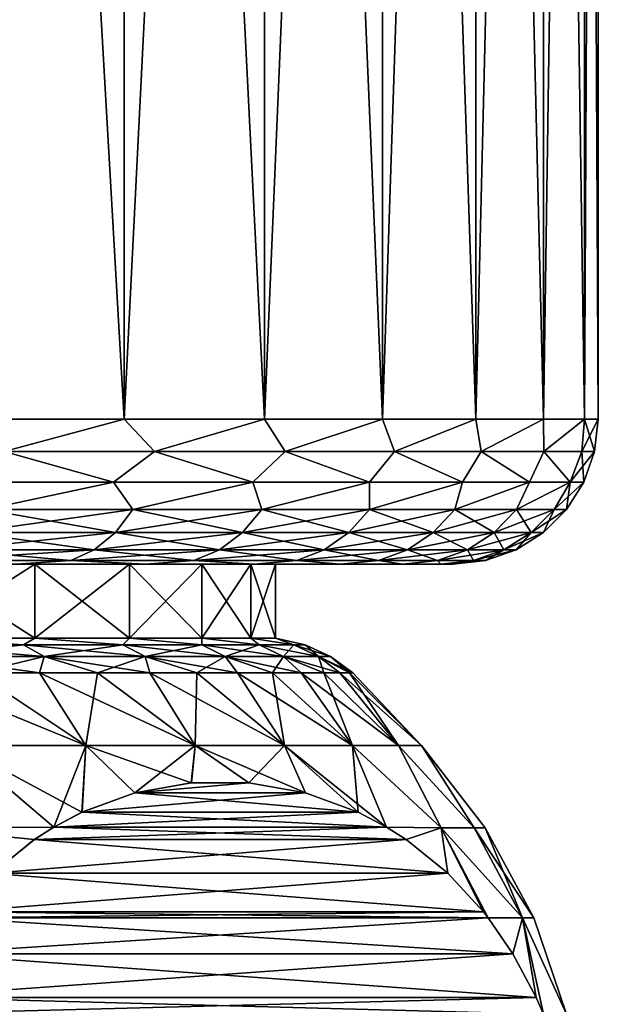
# Model space of a CAD drawing. Header units: metres. Extents: x -92 to 264, y -100 to 50.
# Tile 36 of 256: x -50.99 to -47, y 15.46 to 22.26. Entities that reach past the tile are written whole.
import ezdxf

# ---------------------------------------------------------------- set-up
doc = ezdxf.new("R2010")
doc.units = ezdxf.units.M
doc.layers.add('solid_21062050_01', color=7, linetype='CONTINUOUS')

msp = doc.modelspace()

# ---------------------------------------------------------------- linework, layer by layer
at = {"layer": 'solid_21062050_01'}
for points in [[(-50.269444, 38.799999, -8.620677), (-50.269371, 19.5, -8.620608), (-51.379414, 19.5, -9.730649)], [(-51.379322, 38.799999, -9.730556), (-50.269444, 38.799999, -8.620677), (-51.379414, 19.5, -9.730649)], [(-51.379322, 38.799999, 9.730556), (-51.379414, 19.5, 9.730649), (-50.269371, 19.5, 8.620608)], [(-50.269444, 38.799999, 8.620677), (-51.379322, 38.799999, 9.730556), (-50.269371, 19.5, 8.620608)], [(-50.269444, 38.799999, -8.620677), (-49.301163, 38.799999, -7.384753), (-50.269371, 19.5, -8.620608)], [(-50.269444, 38.799999, 8.620677), (-50.269371, 19.5, 8.620608), (-49.30122, 19.5, 7.384859)], [(-49.301163, 38.799999, 7.384753), (-50.269444, 38.799999, 8.620677), (-49.30122, 19.5, 7.384859)], [(-49.301163, 38.799999, -7.384753), (-49.30122, 19.5, -7.384859), (-50.269371, 19.5, -8.620608)], [(-48.489128, 38.799999, -6.041497), (-48.489079, 19.5, -6.041416), (-49.30122, 19.5, -7.384859)], [(-49.301163, 38.799999, -7.384753), (-48.489128, 38.799999, -6.041497), (-49.30122, 19.5, -7.384859)], [(-49.301163, 38.799999, 7.384753), (-49.30122, 19.5, 7.384859), (-48.489079, 19.5, 6.041416)], [(-48.489128, 38.799999, 6.041497), (-49.301163, 38.799999, 7.384753), (-48.489079, 19.5, 6.041416)], [(-48.489128, 38.799999, -6.041497), (-47.844776, 38.799999, -4.609797), (-48.489079, 19.5, -6.041416)], [(-48.489128, 38.799999, 6.041497), (-48.489079, 19.5, 6.041416), (-47.844791, 19.5, 4.609874)], [(-47.844776, 38.799999, 4.609797), (-48.489128, 38.799999, 6.041497), (-47.844791, 19.5, 4.609874)], [(-47.844776, 38.799999, -4.609797), (-47.844791, 19.5, -4.609874), (-48.489079, 19.5, -6.041416)], [(-47.377773, 38.799999, -3.111175), (-47.377758, 19.5, -3.111111), (-47.844791, 19.5, -4.609874)], [(-47.844776, 38.799999, -4.609797), (-47.377773, 38.799999, -3.111175), (-47.844791, 19.5, -4.609874)], [(-47.844776, 38.799999, 4.609797), (-47.844791, 19.5, 4.609874), (-47.377758, 19.5, 3.111111)], [(-47.377773, 38.799999, 3.111175), (-47.844776, 38.799999, 4.609797), (-47.377758, 19.5, 3.111111)], [(-47.377773, 38.799999, -3.111175), (-47.094795, 38.799999, -1.566952), (-47.377758, 19.5, -3.111111)], [(-47.377773, 38.799999, 3.111175), (-47.377758, 19.5, 3.111111), (-47.094784, 19.5, 1.56698)], [(-47.094795, 38.799999, 1.566952), (-47.377773, 38.799999, 3.111175), (-47.094784, 19.5, 1.56698)], [(-47.094795, 38.799999, -1.566952), (-47.094784, 19.5, -1.56698), (-47.377758, 19.5, -3.111111)], [(-47.094795, 38.799999, -1.566952), (-47, 38.799999), (-47.094784, 19.5, -1.56698)], [(-47.094795, 38.799999, 1.566952), (-47, 19.5), (-47, 38.799999)], [(-47.094795, 38.799999, 1.566952), (-47.094784, 19.5, 1.56698), (-47, 19.5)], [(-47, 38.799999), (-47, 19.5), (-47.094784, 19.5, -1.56698)], [(-51.096066, 19.277479, -9.43762), (-51.379414, 19.5, -9.730649), (-50.269371, 19.5, -8.620608)], [(-51.096066, 19.277479, 9.43762), (-50.269371, 19.5, 8.620608), (-51.379414, 19.5, 9.730649)], [(-50.060627, 19.277479, -8.340123), (-51.096066, 19.277479, -9.43762), (-50.269371, 19.5, -8.620608)], [(-51.096066, 19.277479, 9.43762), (-50.060627, 19.277479, 8.340123), (-50.269371, 19.5, 8.620608)], [(-50.060627, 19.277479, -8.340123), (-50.269371, 19.5, -8.620608), (-49.30122, 19.5, -7.384859)], [(-50.060627, 19.277479, 8.340123), (-49.30122, 19.5, 7.384859), (-50.269371, 19.5, 8.620608)], [(-49.159607, 19.277479, -7.129839), (-50.060627, 19.277479, -8.340123), (-49.30122, 19.5, -7.384859)], [(-50.060627, 19.277479, 8.340123), (-49.159607, 19.277479, 7.129839), (-49.30122, 19.5, 7.384859)], [(-49.159607, 19.277479, -7.129839), (-49.30122, 19.5, -7.384859), (-48.489079, 19.5, -6.041416)], [(-49.159607, 19.277479, 7.129839), (-48.489079, 19.5, 6.041416), (-49.30122, 19.5, 7.384859)], [(-48.405182, 19.277479, -5.823137), (-49.159607, 19.277479, -7.129839), (-48.489079, 19.5, -6.041416)], [(-49.159607, 19.277479, 7.129839), (-48.405182, 19.277479, 5.823137), (-48.489079, 19.5, 6.041416)], [(-48.405182, 19.277479, -5.823137), (-48.489079, 19.5, -6.041416), (-47.844791, 19.5, -4.609874)], [(-48.405182, 19.277479, 5.823137), (-47.844791, 19.5, 4.609874), (-48.489079, 19.5, 6.041416)], [(-47.807556, 19.277479, -4.437687), (-48.405182, 19.277479, -5.823137), (-47.844791, 19.5, -4.609874)], [(-48.405182, 19.277479, 5.823137), (-47.807556, 19.277479, 4.437687), (-47.844791, 19.5, 4.609874)], [(-47.807556, 19.277479, -4.437687), (-47.844791, 19.5, -4.609874), (-47.377758, 19.5, -3.111111)], [(-47.807556, 19.277479, 4.437687), (-47.377758, 19.5, 3.111111), (-47.844791, 19.5, 4.609874)], [(-47.374813, 19.277479, -2.992224), (-47.807556, 19.277479, -4.437687), (-47.377758, 19.5, -3.111111)], [(-47.807556, 19.277479, 4.437687), (-47.374813, 19.277479, 2.992224), (-47.377758, 19.5, 3.111111)], [(-47.374813, 19.277479, -2.992224), (-47.377758, 19.5, -3.111111), (-47.094784, 19.5, -1.56698)], [(-47.374813, 19.277479, 2.992224), (-47.094784, 19.5, 1.56698), (-47.377758, 19.5, 3.111111)], [(-47.112804, 19.277479, -1.506297), (-47.374813, 19.277479, -2.992224), (-47.094784, 19.5, -1.56698)], [(-47.374813, 19.277479, 2.992224), (-47.112804, 19.277479, 1.506297), (-47.094784, 19.5, 1.56698)], [(-47.112804, 19.277479, -1.506297), (-47.094784, 19.5, -1.56698), (-47, 19.5)], [(-47.112804, 19.277479, -1.506297), (-47, 19.5), (-47.02507, 19.277479)], [(-47.112804, 19.277479, 1.506297), (-47.02507, 19.277479), (-47.094784, 19.5, 1.56698)], [(-47.02507, 19.277479), (-47, 19.5), (-47.094784, 19.5, 1.56698)], [(-51.445141, 19.065914, 9.656441), (-50.343559, 19.065914, 8.55486), (-51.096066, 19.277479, 9.43762)], [(-50.343559, 19.065914, -8.55486), (-51.445141, 19.065914, -9.656441), (-51.096066, 19.277479, -9.43762)], [(-50.343559, 19.065914, 8.55486), (-50.060627, 19.277479, 8.340123), (-51.096066, 19.277479, 9.43762)], [(-50.343559, 19.065914, -8.55486), (-51.096066, 19.277479, -9.43762), (-50.060627, 19.277479, -8.340123)], [(-50.343559, 19.065914, 8.55486), (-49.38279, 19.065914, 7.32853), (-50.060627, 19.277479, 8.340123)], [(-49.38279, 19.065914, -7.32853), (-50.343559, 19.065914, -8.55486), (-50.060627, 19.277479, -8.340123)], [(-49.38279, 19.065914, 7.32853), (-49.159607, 19.277479, 7.129839), (-50.060627, 19.277479, 8.340123)], [(-49.38279, 19.065914, -7.32853), (-50.060627, 19.277479, -8.340123), (-49.159607, 19.277479, -7.129839)], [(-49.38279, 19.065914, 7.32853), (-48.576847, 19.065914, 5.995334), (-49.159607, 19.277479, 7.129839)], [(-48.576847, 19.065914, -5.995334), (-49.38279, 19.065914, -7.32853), (-49.159607, 19.277479, -7.129839)], [(-48.576847, 19.065914, 5.995334), (-48.405182, 19.277479, 5.823137), (-49.159607, 19.277479, 7.129839)], [(-48.576847, 19.065914, -5.995334), (-49.159607, 19.277479, -7.129839), (-48.405182, 19.277479, -5.823137)], [(-48.576847, 19.065914, 5.995334), (-47.937477, 19.065914, 4.574712), (-48.405182, 19.277479, 5.823137)], [(-47.937477, 19.065914, -4.574712), (-48.576847, 19.065914, -5.995334), (-48.405182, 19.277479, -5.823137)], [(-47.937477, 19.065914, 4.574712), (-47.807556, 19.277479, 4.437687), (-48.405182, 19.277479, 5.823137)], [(-47.937477, 19.065914, -4.574712), (-48.405182, 19.277479, -5.823137), (-47.807556, 19.277479, -4.437687)], [(-47.937477, 19.065914, 4.574712), (-47.474003, 19.065914, 3.087381), (-47.807556, 19.277479, 4.437687)], [(-47.474003, 19.065914, -3.087381), (-47.937477, 19.065914, -4.574712), (-47.807556, 19.277479, -4.437687)], [(-47.474003, 19.065914, 3.087381), (-47.374813, 19.277479, 2.992224), (-47.807556, 19.277479, 4.437687)], [(-47.474003, 19.065914, -3.087381), (-47.807556, 19.277479, -4.437687), (-47.374813, 19.277479, -2.992224)], [(-47.474003, 19.065914, 3.087381), (-47.193192, 19.065914, 1.555028), (-47.374813, 19.277479, 2.992224)], [(-47.193192, 19.065914, -1.555028), (-47.474003, 19.065914, -3.087381), (-47.374813, 19.277479, -2.992224)], [(-47.193192, 19.065914, 1.555028), (-47.112804, 19.277479, 1.506297), (-47.374813, 19.277479, 2.992224)], [(-47.193192, 19.065914, -1.555028), (-47.374813, 19.277479, -2.992224), (-47.112804, 19.277479, -1.506297)], [(-47.193192, 19.065914, -1.555028), (-47.02507, 19.277479), (-47.099129, 19.065914, 0)], [(-47.193192, 19.065914, -1.555028), (-47.112804, 19.277479, -1.506297), (-47.02507, 19.277479)], [(-47.193192, 19.065914, 1.555028), (-47.099129, 19.065914, 0), (-47.112804, 19.277479, 1.506297)], [(-47.099129, 19.065914, 0), (-47.02507, 19.277479), (-47.112804, 19.277479, 1.506297)], [(-51.228767, 18.87616, 9.296964), (-50.343559, 19.065914, 8.55486), (-51.445141, 19.065914, 9.656441)], [(-51.228767, 18.87616, -9.296964), (-51.445141, 19.065914, -9.656441), (-50.343559, 19.065914, -8.55486)], [(-51.228767, 18.87616, 9.296964), (-50.208763, 18.87616, 8.215823), (-50.343559, 19.065914, 8.55486)], [(-50.208763, 18.87616, -8.215823), (-51.228767, 18.87616, -9.296964), (-50.343559, 19.065914, -8.55486)], [(-50.208763, 18.87616, 8.215823), (-49.38279, 19.065914, 7.32853), (-50.343559, 19.065914, 8.55486)], [(-50.208763, 18.87616, -8.215823), (-50.343559, 19.065914, -8.55486), (-49.38279, 19.065914, -7.32853)], [(-50.208763, 18.87616, 8.215823), (-49.321171, 18.87616, 7.023577), (-49.38279, 19.065914, 7.32853)], [(-49.321171, 18.87616, -7.023577), (-50.208763, 18.87616, -8.215823), (-49.38279, 19.065914, -7.32853)], [(-49.321171, 18.87616, 7.023577), (-48.576847, 19.065914, 5.995334), (-49.38279, 19.065914, 7.32853)], [(-49.321171, 18.87616, -7.023577), (-49.38279, 19.065914, -7.32853), (-48.576847, 19.065914, -5.995334)], [(-49.321171, 18.87616, 7.023577), (-48.577988, 18.87616, 5.73635), (-48.576847, 19.065914, 5.995334)], [(-48.577988, 18.87616, -5.73635), (-49.321171, 18.87616, -7.023577), (-48.576847, 19.065914, -5.995334)], [(-48.577988, 18.87616, 5.73635), (-47.937477, 19.065914, 4.574712), (-48.576847, 19.065914, 5.995334)], [(-48.577988, 18.87616, 5.73635), (-47.989269, 18.87616, 4.371548), (-47.937477, 19.065914, 4.574712)], [(-48.577988, 18.87616, -5.73635), (-48.576847, 19.065914, -5.995334), (-47.937477, 19.065914, -4.574712)], [(-47.989269, 18.87616, -4.371548), (-48.577988, 18.87616, -5.73635), (-47.937477, 19.065914, -4.574712)], [(-47.989269, 18.87616, 4.371548), (-47.474003, 19.065914, 3.087381), (-47.937477, 19.065914, 4.574712)], [(-47.989269, 18.87616, 4.371548), (-47.562977, 18.87616, 2.947629), (-47.474003, 19.065914, 3.087381)], [(-47.989269, 18.87616, -4.371548), (-47.937477, 19.065914, -4.574712), (-47.474003, 19.065914, -3.087381)], [(-47.562977, 18.87616, -2.947629), (-47.989269, 18.87616, -4.371548), (-47.474003, 19.065914, -3.087381)], [(-47.562977, 18.87616, 2.947629), (-47.193192, 19.065914, 1.555028), (-47.474003, 19.065914, 3.087381)], [(-47.562977, 18.87616, 2.947629), (-47.304874, 18.87616, 1.483848), (-47.193192, 19.065914, 1.555028)], [(-47.562977, 18.87616, -2.947629), (-47.474003, 19.065914, -3.087381), (-47.193192, 19.065914, -1.555028)], [(-47.304874, 18.87616, -1.483848), (-47.562977, 18.87616, -2.947629), (-47.193192, 19.065914, -1.555028)], [(-47.304874, 18.87616, -1.483848), (-47.099129, 19.065914, 0), (-47.218449, 18.87616, 0)], [(-47.304874, 18.87616, -1.483848), (-47.193192, 19.065914, -1.555028), (-47.099129, 19.065914, 0)], [(-47.304874, 18.87616, 1.483848), (-47.218449, 18.87616, 0), (-47.193192, 19.065914, 1.555028)], [(-47.218449, 18.87616, 0), (-47.099129, 19.065914, 0), (-47.193192, 19.065914, 1.555028)], [(-51.337597, 18.717749, 9.181611), (-50.33025, 18.717749, 8.113884), (-51.228767, 18.87616, 9.296964)], [(-51.337597, 18.717749, -9.181611), (-51.228767, 18.87616, -9.296964), (-50.208763, 18.87616, -8.215823)], [(-50.33025, 18.717749, -8.113884), (-51.337597, 18.717749, -9.181611), (-50.208763, 18.87616, -8.215823)], [(-50.33025, 18.717749, 8.113884), (-50.208763, 18.87616, 8.215823), (-51.228767, 18.87616, 9.296964)], [(-50.33025, 18.717749, 8.113884), (-49.453667, 18.717749, 6.936432), (-50.208763, 18.87616, 8.215823)], [(-50.33025, 18.717749, -8.113884), (-50.208763, 18.87616, -8.215823), (-49.321171, 18.87616, -7.023577)], [(-49.453667, 18.717749, -6.936432), (-50.33025, 18.717749, -8.113884), (-49.321171, 18.87616, -7.023577)], [(-49.453667, 18.717749, 6.936432), (-49.321171, 18.87616, 7.023577), (-50.208763, 18.87616, 8.215823)], [(-49.453667, 18.717749, 6.936432), (-48.719707, 18.717749, 5.665175), (-49.321171, 18.87616, 7.023577)], [(-49.453667, 18.717749, -6.936432), (-49.321171, 18.87616, -7.023577), (-48.577988, 18.87616, -5.73635)], [(-48.719707, 18.717749, -5.665175), (-49.453667, 18.717749, -6.936432), (-48.577988, 18.87616, -5.73635)], [(-48.719707, 18.717749, 5.665175), (-48.577988, 18.87616, 5.73635), (-49.321171, 18.87616, 7.023577)], [(-48.719707, 18.717749, 5.665175), (-48.138294, 18.717749, 4.317308), (-48.577988, 18.87616, 5.73635)], [(-48.719707, 18.717749, -5.665175), (-48.577988, 18.87616, -5.73635), (-47.989269, 18.87616, -4.371548)], [(-48.138294, 18.717749, -4.317308), (-48.719707, 18.717749, -5.665175), (-47.989269, 18.87616, -4.371548)], [(-48.138294, 18.717749, 4.317308), (-47.989269, 18.87616, 4.371548), (-48.577988, 18.87616, 5.73635)], [(-48.138294, 18.717749, 4.317308), (-47.717289, 18.717749, 2.911056), (-47.989269, 18.87616, 4.371548)], [(-48.138294, 18.717749, -4.317308), (-47.989269, 18.87616, -4.371548), (-47.562977, 18.87616, -2.947629)], [(-47.717289, 18.717749, -2.911056), (-48.138294, 18.717749, -4.317308), (-47.562977, 18.87616, -2.947629)], [(-47.717289, 18.717749, 2.911056), (-47.562977, 18.87616, 2.947629), (-47.989269, 18.87616, 4.371548)], [(-47.717289, 18.717749, 2.911056), (-47.462387, 18.717749, 1.465437), (-47.562977, 18.87616, 2.947629)], [(-47.717289, 18.717749, -2.911056), (-47.562977, 18.87616, -2.947629), (-47.304874, 18.87616, -1.483848)], [(-47.462387, 18.717749, -1.465437), (-47.717289, 18.717749, -2.911056), (-47.304874, 18.87616, -1.483848)], [(-47.462387, 18.717749, 1.465437), (-47.304874, 18.87616, 1.483848), (-47.562977, 18.87616, 2.947629)], [(-47.462387, 18.717749, -1.465437), (-47.218449, 18.87616, 0), (-47.377037, 18.717749, 0)], [(-47.462387, 18.717749, -1.465437), (-47.304874, 18.87616, -1.483848), (-47.218449, 18.87616, 0)], [(-47.462387, 18.717749, 1.465437), (-47.377037, 18.717749, 0), (-47.304874, 18.87616, 1.483848)], [(-47.377037, 18.717749, 0), (-47.218449, 18.87616, 0), (-47.304874, 18.87616, 1.483848)], [(-51.467907, 18.598642, 9.043491), (-50.475712, 18.598642, 7.991827), (-51.337597, 18.717749, 9.181611)], [(-51.467907, 18.598642, -9.043491), (-51.337597, 18.717749, -9.181611), (-50.33025, 18.717749, -8.113884)], [(-50.475712, 18.598642, -7.991827), (-51.467907, 18.598642, -9.043491), (-50.33025, 18.717749, -8.113884)], [(-50.475712, 18.598642, 7.991827), (-50.33025, 18.717749, 8.113884), (-51.337597, 18.717749, 9.181611)], [(-50.475712, 18.598642, 7.991827), (-49.612316, 18.598642, 6.832086), (-50.33025, 18.717749, 8.113884)], [(-50.475712, 18.598642, -7.991827), (-50.33025, 18.717749, -8.113884), (-49.453667, 18.717749, -6.936432)], [(-49.612316, 18.598642, -6.832086), (-50.475712, 18.598642, -7.991827), (-49.453667, 18.717749, -6.936432)], [(-49.612316, 18.598642, 6.832086), (-49.453667, 18.717749, 6.936432), (-50.33025, 18.717749, 8.113884)], [(-49.612316, 18.598642, 6.832086), (-48.889397, 18.598642, 5.579954), (-49.453667, 18.717749, 6.936432)], [(-49.612316, 18.598642, -6.832086), (-49.453667, 18.717749, -6.936432), (-48.719707, 18.717749, -5.665175)], [(-48.889397, 18.598642, -5.579954), (-49.612316, 18.598642, -6.832086), (-48.719707, 18.717749, -5.665175)], [(-48.889397, 18.598642, 5.579954), (-48.719707, 18.717749, 5.665175), (-49.453667, 18.717749, 6.936432)], [(-48.889397, 18.598642, 5.579954), (-48.31673, 18.598642, 4.252362), (-48.719707, 18.717749, 5.665175)], [(-48.889397, 18.598642, -5.579954), (-48.719707, 18.717749, -5.665175), (-48.138294, 18.717749, -4.317308)], [(-48.31673, 18.598642, -4.252362), (-48.889397, 18.598642, -5.579954), (-48.138294, 18.717749, -4.317308)], [(-48.31673, 18.598642, 4.252362), (-48.138294, 18.717749, 4.317308), (-48.719707, 18.717749, 5.665175)], [(-48.31673, 18.598642, 4.252362), (-47.902061, 18.598642, 2.867264), (-48.138294, 18.717749, 4.317308)], [(-48.31673, 18.598642, -4.252362), (-48.138294, 18.717749, -4.317308), (-47.717289, 18.717749, -2.911056)], [(-47.902061, 18.598642, -2.867264), (-48.31673, 18.598642, -4.252362), (-47.717289, 18.717749, -2.911056)], [(-47.902061, 18.598642, 2.867264), (-47.717289, 18.717749, 2.911056), (-48.138294, 18.717749, 4.317308)], [(-47.902061, 18.598642, 2.867264), (-47.650993, 18.598642, 1.443392), (-47.717289, 18.717749, 2.911056)], [(-47.902061, 18.598642, -2.867264), (-47.717289, 18.717749, -2.911056), (-47.462387, 18.717749, -1.465437)], [(-47.650993, 18.598642, -1.443392), (-47.902061, 18.598642, -2.867264), (-47.462387, 18.717749, -1.465437)], [(-47.650993, 18.598642, 1.443392), (-47.462387, 18.717749, 1.465437), (-47.717289, 18.717749, 2.911056)], [(-47.650993, 18.598642, -1.443392), (-47.377037, 18.717749, 0), (-47.566925, 18.598642, 0)], [(-47.650993, 18.598642, -1.443392), (-47.462387, 18.717749, -1.465437), (-47.377037, 18.717749, 0)], [(-47.650993, 18.598642, 1.443392), (-47.566925, 18.598642, 0), (-47.462387, 18.717749, 1.465437)], [(-47.566925, 18.598642, 0), (-47.377037, 18.717749, 0), (-47.462387, 18.717749, 1.465437)], [(-51.613148, 18.524822, 8.889544), (-50.637844, 18.524822, 7.855782), (-51.467907, 18.598642, 9.043491)], [(-51.613148, 18.524822, -8.889544), (-51.467907, 18.598642, -9.043491), (-50.475712, 18.598642, -7.991827)], [(-50.637844, 18.524822, -7.855782), (-51.613148, 18.524822, -8.889544), (-50.475712, 18.598642, -7.991827)], [(-50.637844, 18.524822, 7.855782), (-50.475712, 18.598642, 7.991827), (-51.467907, 18.598642, 9.043491)], [(-50.637844, 18.524822, 7.855782), (-49.789146, 18.524822, 6.715784), (-50.475712, 18.598642, 7.991827)], [(-50.637844, 18.524822, -7.855782), (-50.475712, 18.598642, -7.991827), (-49.612316, 18.598642, -6.832086)], [(-49.789146, 18.524822, -6.715784), (-50.637844, 18.524822, -7.855782), (-49.612316, 18.598642, -6.832086)], [(-49.789146, 18.524822, 6.715784), (-49.612316, 18.598642, 6.832086), (-50.475712, 18.598642, 7.991827)], [(-49.789146, 18.524822, 6.715784), (-49.078533, 18.524822, 5.484966), (-49.612316, 18.598642, 6.832086)], [(-49.789146, 18.524822, -6.715784), (-49.612316, 18.598642, -6.832086), (-48.889397, 18.598642, -5.579954)], [(-49.078533, 18.524822, -5.484966), (-49.789146, 18.524822, -6.715784), (-48.889397, 18.598642, -5.579954)], [(-49.078533, 18.524822, 5.484966), (-48.889397, 18.598642, 5.579954), (-49.612316, 18.598642, 6.832086)], [(-49.078533, 18.524822, 5.484966), (-48.515614, 18.524822, 4.179974), (-48.889397, 18.598642, 5.579954)], [(-49.078533, 18.524822, -5.484966), (-48.889397, 18.598642, -5.579954), (-48.31673, 18.598642, -4.252362)], [(-48.515614, 18.524822, -4.179974), (-49.078533, 18.524822, -5.484966), (-48.31673, 18.598642, -4.252362)], [(-48.515614, 18.524822, 4.179974), (-48.31673, 18.598642, 4.252362), (-48.889397, 18.598642, 5.579954)], [(-48.515614, 18.524822, 4.179974), (-48.108002, 18.524822, 2.818455), (-48.31673, 18.598642, 4.252362)], [(-48.515614, 18.524822, -4.179974), (-48.31673, 18.598642, -4.252362), (-47.902061, 18.598642, -2.867264)], [(-48.108002, 18.524822, -2.818455), (-48.515614, 18.524822, -4.179974), (-47.902061, 18.598642, -2.867264)], [(-48.108002, 18.524822, 2.818455), (-47.902061, 18.598642, 2.867264), (-48.31673, 18.598642, 4.252362)], [(-48.108002, 18.524822, 2.818455), (-47.86121, 18.524822, 1.418821), (-47.902061, 18.598642, 2.867264)], [(-48.108002, 18.524822, -2.818455), (-47.902061, 18.598642, -2.867264), (-47.650993, 18.598642, -1.443392)], [(-47.86121, 18.524822, -1.418821), (-48.108002, 18.524822, -2.818455), (-47.650993, 18.598642, -1.443392)], [(-47.86121, 18.524822, 1.418821), (-47.650993, 18.598642, 1.443392), (-47.902061, 18.598642, 2.867264)], [(-47.86121, 18.524822, -1.418821), (-47.566925, 18.598642, 0), (-47.778572, 18.524822)], [(-47.86121, 18.524822, -1.418821), (-47.650993, 18.598642, -1.443392), (-47.566925, 18.598642, 0)], [(-47.86121, 18.524822, 1.418821), (-47.778572, 18.524822), (-47.650993, 18.598642, 1.443392)], [(-47.778572, 18.524822), (-47.566925, 18.598642, 0), (-47.650993, 18.598642, 1.443392)], [(-52.610382, 18.5, -7.86892), (-51.015675, 18.5, -7.954971), (-50.121964, 18.5, -6.813539)], [(-51.682655, 18.5, -6.881029), (-52.610382, 18.5, -7.86892), (-50.121964, 18.5, -6.813539)], [(-50.88567, 18.5, -5.784099), (-51.682655, 18.5, -6.881029), (-50.121964, 18.5, -6.813539)], [(-51.682655, 18.5, 6.881029), (-50.121956, 18.5, 6.813528), (-51.015663, 18.5, 7.954961)], [(-51.682655, 18.5, 6.881029), (-50.88567, 18.5, 5.784099), (-50.121956, 18.5, 6.813528)], [(-51.682491, 17.988836, -6.88084), (-51.682655, 18.5, -6.881029), (-50.88567, 18.5, -5.784099)], [(-50.885681, 17.988836, 5.784122), (-50.88567, 18.5, 5.784099), (-51.682655, 18.5, 6.881029)], [(-51.682491, 17.988836, 6.88084), (-50.885681, 17.988836, 5.784122), (-51.682655, 18.5, 6.881029)], [(-50.885681, 17.988836, -5.784122), (-51.682491, 17.988836, -6.88084), (-50.88567, 18.5, -5.784099)], [(-50.637844, 18.524822, -7.855782), (-51.015675, 18.5, -7.954971), (-51.613148, 18.524822, -8.889544)], [(-51.613148, 18.524822, 8.889544), (-51.015663, 18.5, 7.954961), (-50.637844, 18.524822, 7.855782)], [(-50.637844, 18.524822, -7.855782), (-50.121964, 18.5, -6.813539), (-51.015675, 18.5, -7.954971)], [(-50.637844, 18.524822, 7.855782), (-51.015663, 18.5, 7.954961), (-50.121956, 18.5, 6.813528)], [(-50.885681, 17.988836, -5.784122), (-50.88567, 18.5, -5.784099), (-50.232517, 18.5, -4.59599)], [(-50.232609, 17.988836, -4.596186), (-50.885681, 17.988836, -5.784122), (-50.232517, 18.5, -4.59599)], [(-50.885681, 17.988836, 5.784122), (-50.232609, 17.988836, 4.596186), (-50.88567, 18.5, 5.784099)], [(-50.88567, 18.5, -5.784099), (-50.121964, 18.5, -6.813539), (-49.372528, 18.5, -5.572846)], [(-50.232517, 18.5, -4.59599), (-50.88567, 18.5, -5.784099), (-49.372528, 18.5, -5.572846)], [(-50.88567, 18.5, 5.784099), (-49.37252, 18.5, 5.572835), (-50.121956, 18.5, 6.813528)], [(-50.88567, 18.5, 5.784099), (-50.232517, 18.5, 4.59599), (-49.37252, 18.5, 5.572835)], [(-50.232609, 17.988836, 4.596186), (-50.232517, 18.5, 4.59599), (-50.88567, 18.5, 5.784099)], [(-49.789146, 18.524822, -6.715784), (-50.121964, 18.5, -6.813539), (-50.637844, 18.524822, -7.855782)], [(-50.637844, 18.524822, 7.855782), (-50.121956, 18.5, 6.813528), (-49.789146, 18.524822, 6.715784)], [(-50.232609, 17.988836, -4.596186), (-50.232517, 18.5, -4.59599), (-49.73362, 18.5, -3.335841)], [(-49.73357, 17.988836, -3.335765), (-50.232609, 17.988836, -4.596186), (-49.73362, 18.5, -3.335841)], [(-50.232609, 17.988836, 4.596186), (-49.73357, 17.988836, 3.335765), (-50.232517, 18.5, 4.59599)], [(-50.232517, 18.5, -4.59599), (-49.372528, 18.5, -5.572846), (-48.778202, 18.5, -4.25102)], [(-49.73362, 18.5, -3.335841), (-50.232517, 18.5, -4.59599), (-48.778202, 18.5, -4.25102)], [(-50.232517, 18.5, 4.59599), (-48.778198, 18.5, 4.251009), (-49.37252, 18.5, 5.572835)], [(-50.232517, 18.5, 4.59599), (-49.73362, 18.5, 3.335841), (-48.778198, 18.5, 4.251009)], [(-49.73357, 17.988836, 3.335765), (-49.73362, 18.5, 3.335841), (-50.232517, 18.5, 4.59599)], [(-49.789146, 18.524822, -6.715784), (-49.372528, 18.5, -5.572846), (-50.121964, 18.5, -6.813539)], [(-49.789146, 18.524822, 6.715784), (-50.121956, 18.5, 6.813528), (-49.37252, 18.5, 5.572835)], [(-49.078533, 18.524822, -5.484966), (-49.372528, 18.5, -5.572846), (-49.789146, 18.524822, -6.715784)], [(-49.789146, 18.524822, 6.715784), (-49.37252, 18.5, 5.572835), (-49.078533, 18.524822, 5.484966)], [(-49.73362, 18.5, -3.335841), (-48.778202, 18.5, -4.25102), (-48.34745, 18.5, -2.866687)], [(-49.396431, 18.5, -2.022667), (-49.73362, 18.5, -3.335841), (-48.34745, 18.5, -2.866687)], [(-49.73362, 18.5, 3.335841), (-48.347446, 18.5, 2.866673), (-48.778198, 18.5, 4.251009)], [(-49.73362, 18.5, 3.335841), (-49.396431, 18.5, 2.022667), (-48.347446, 18.5, 2.866673)], [(-49.73357, 17.988836, -3.335765), (-49.73362, 18.5, -3.335841), (-49.396431, 18.5, -2.022667)], [(-49.396442, 17.988836, 2.022737), (-49.396431, 18.5, 2.022667), (-49.73362, 18.5, 3.335841)], [(-49.73357, 17.988836, 3.335765), (-49.396442, 17.988836, 2.022737), (-49.73362, 18.5, 3.335841)], [(-49.396442, 17.988836, -2.022737), (-49.73357, 17.988836, -3.335765), (-49.396431, 18.5, -2.022667)], [(-49.396442, 17.988836, -2.022737), (-49.396431, 18.5, -2.022667), (-49.226551, 18.5, -0.677865)], [(-49.22654, 17.988836, -0.677809), (-49.396442, 17.988836, -2.022737), (-49.226551, 18.5, -0.677865)], [(-49.396442, 17.988836, 2.022737), (-49.22654, 17.988836, 0.677809), (-49.396431, 18.5, 2.022667)], [(-49.396431, 18.5, -2.022667), (-48.34745, 18.5, -2.866687), (-48.086796, 18.5, -1.44038)], [(-49.226551, 18.5, -0.677865), (-49.396431, 18.5, -2.022667), (-48.086796, 18.5, -1.44038)], [(-49.396431, 18.5, 2.022667), (-48.086796, 18.5, 1.440369), (-48.347446, 18.5, 2.866673)], [(-49.396431, 18.5, 2.022667), (-49.226551, 18.5, 0.677865), (-48.086796, 18.5, 1.440369)], [(-49.22654, 17.988836, 0.677809), (-49.226551, 18.5, 0.677865), (-49.396431, 18.5, 2.022667)], [(-49.078533, 18.524822, -5.484966), (-48.778202, 18.5, -4.25102), (-49.372528, 18.5, -5.572846)], [(-49.078533, 18.524822, 5.484966), (-49.37252, 18.5, 5.572835), (-48.778198, 18.5, 4.251009)], [(-49.226551, 18.5, -0.677865), (-48.086796, 18.5, -1.44038), (-48, 18.5)], [(-49.226551, 18.5, 0.677865), (-48, 18.5), (-48.086796, 18.5, 1.440369)], [(-49.226551, 18.5, 0.677865), (-49.226551, 18.5, -0.677865), (-48, 18.5)], [(-49.22654, 17.988836, -0.677809), (-49.226551, 18.5, -0.677865), (-49.226551, 18.5, 0.677865)], [(-49.22654, 17.988836, 0.677809), (-49.22654, 17.988836, -0.677809), (-49.226551, 18.5, 0.677865)], [(-48.515614, 18.524822, -4.179974), (-48.778202, 18.5, -4.25102), (-49.078533, 18.524822, -5.484966)], [(-49.078533, 18.524822, 5.484966), (-48.778198, 18.5, 4.251009), (-48.515614, 18.524822, 4.179974)], [(-48.515614, 18.524822, -4.179974), (-48.34745, 18.5, -2.866687), (-48.778202, 18.5, -4.25102)], [(-48.515614, 18.524822, 4.179974), (-48.778198, 18.5, 4.251009), (-48.347446, 18.5, 2.866673)], [(-48.108002, 18.524822, -2.818455), (-48.34745, 18.5, -2.866687), (-48.515614, 18.524822, -4.179974)], [(-48.515614, 18.524822, 4.179974), (-48.347446, 18.5, 2.866673), (-48.108002, 18.524822, 2.818455)], [(-48.108002, 18.524822, -2.818455), (-48.086796, 18.5, -1.44038), (-48.34745, 18.5, -2.866687)], [(-48.108002, 18.524822, 2.818455), (-48.347446, 18.5, 2.866673), (-48.086796, 18.5, 1.440369)], [(-47.86121, 18.524822, -1.418821), (-48.086796, 18.5, -1.44038), (-48.108002, 18.524822, -2.818455)], [(-48.108002, 18.524822, 2.818455), (-48.086796, 18.5, 1.440369), (-47.86121, 18.524822, 1.418821)], [(-47.778572, 18.524822), (-48, 18.5), (-48.086796, 18.5, -1.44038)], [(-47.86121, 18.524822, 1.418821), (-48.086796, 18.5, 1.440369), (-48, 18.5)], [(-47.86121, 18.524822, -1.418821), (-47.778572, 18.524822), (-48.086796, 18.5, -1.44038)], [(-47.86121, 18.524822, 1.418821), (-48, 18.5), (-47.778572, 18.524822)], [(-50.963928, 17.94261, -6.23715), (-51.781616, 17.94261, -7.280852), (-51.682491, 17.988836, -6.88084)], [(-51.781616, 17.94261, 7.280852), (-50.963928, 17.94261, 6.23715), (-51.682491, 17.988836, 6.88084)], [(-51.652061, 17.861958, -7.395629), (-51.781616, 17.94261, -7.280852), (-50.963928, 17.94261, -6.23715)], [(-50.82148, 17.861958, 6.335474), (-50.963928, 17.94261, 6.23715), (-51.781616, 17.94261, 7.280852)], [(-50.82148, 17.861958, 6.335474), (-51.781616, 17.94261, 7.280852), (-51.652061, 17.861958, 7.395629)], [(-50.963928, 17.94261, -6.23715), (-51.682491, 17.988836, -6.88084), (-50.885681, 17.988836, -5.784122)], [(-50.963928, 17.94261, 6.23715), (-50.885681, 17.988836, 5.784122), (-51.682491, 17.988836, 6.88084)], [(-51.652061, 17.861958, -7.395629), (-50.963928, 17.94261, -6.23715), (-50.82148, 17.861958, -6.335474)], [(-50.278008, 17.94261, -5.102496), (-50.963928, 17.94261, -6.23715), (-50.885681, 17.988836, -5.784122)], [(-50.963928, 17.94261, 6.23715), (-50.278008, 17.94261, 5.102496), (-50.885681, 17.988836, 5.784122)], [(-50.82148, 17.861958, -6.335474), (-50.963928, 17.94261, -6.23715), (-50.278008, 17.94261, -5.102496)], [(-50.124744, 17.861958, 5.182933), (-50.278008, 17.94261, 5.102496), (-50.963928, 17.94261, 6.23715)], [(-50.124744, 17.861958, 5.182933), (-50.963928, 17.94261, 6.23715), (-50.82148, 17.861958, 6.335474)], [(-50.278008, 17.94261, -5.102496), (-50.885681, 17.988836, -5.784122), (-50.232609, 17.988836, -4.596186)], [(-50.278008, 17.94261, 5.102496), (-50.232609, 17.988836, 4.596186), (-50.885681, 17.988836, 5.784122)], [(-50.82148, 17.861958, -6.335474), (-50.278008, 17.94261, -5.102496), (-50.124744, 17.861958, -5.182933)], [(-49.733852, 17.94261, -3.893436), (-50.278008, 17.94261, -5.102496), (-50.232609, 17.988836, -4.596186)], [(-50.278008, 17.94261, 5.102496), (-49.733852, 17.94261, 3.893436), (-50.232609, 17.988836, 4.596186)], [(-50.124744, 17.861958, -5.182933), (-50.278008, 17.94261, -5.102496), (-49.733852, 17.94261, -3.893436)], [(-49.572014, 17.861958, 3.954813), (-49.733852, 17.94261, 3.893436), (-50.278008, 17.94261, 5.102496)], [(-49.572014, 17.861958, 3.954813), (-50.278008, 17.94261, 5.102496), (-50.124744, 17.861958, 5.182933)], [(-49.733852, 17.94261, -3.893436), (-50.232609, 17.988836, -4.596186), (-49.73357, 17.988836, -3.335765)], [(-49.733852, 17.94261, 3.893436), (-49.73357, 17.988836, 3.335765), (-50.232609, 17.988836, 4.596186)], [(-50.124744, 17.861958, -5.182933), (-49.733852, 17.94261, -3.893436), (-49.572014, 17.861958, -3.954813)], [(-49.339401, 17.94261, -2.627601), (-49.733852, 17.94261, -3.893436), (-49.73357, 17.988836, -3.335765)], [(-49.733852, 17.94261, 3.893436), (-49.339401, 17.94261, 2.627601), (-49.73357, 17.988836, 3.335765)], [(-49.572014, 17.861958, -3.954813), (-49.733852, 17.94261, -3.893436), (-49.339401, 17.94261, -2.627601)], [(-49.171345, 17.861958, 2.669024), (-49.339401, 17.94261, 2.627601), (-49.733852, 17.94261, 3.893436)], [(-49.171345, 17.861958, 2.669024), (-49.733852, 17.94261, 3.893436), (-49.572014, 17.861958, 3.954813)], [(-49.339401, 17.94261, -2.627601), (-49.73357, 17.988836, -3.335765), (-49.396442, 17.988836, -2.022737)], [(-49.339401, 17.94261, 2.627601), (-49.396442, 17.988836, 2.022737), (-49.73357, 17.988836, 3.335765)], [(-49.572014, 17.861958, -3.954813), (-49.339401, 17.94261, -2.627601), (-49.171345, 17.861958, -2.669024)], [(-49.100407, 17.94261, -1.32345), (-49.396442, 17.988836, -2.022737), (-49.22654, 17.988836, -0.677809)], [(-49.100407, 17.94261, -1.32345), (-49.339401, 17.94261, -2.627601), (-49.396442, 17.988836, -2.022737)], [(-49.100407, 17.94261, 1.32345), (-49.22654, 17.988836, 0.677809), (-49.396442, 17.988836, 2.022737)], [(-49.339401, 17.94261, 2.627601), (-49.100407, 17.94261, 1.32345), (-49.396442, 17.988836, 2.022737)], [(-49.171345, 17.861958, -2.669024), (-49.339401, 17.94261, -2.627601), (-49.100407, 17.94261, -1.32345)], [(-48.928585, 17.861958, 1.344313), (-49.100407, 17.94261, 1.32345), (-49.339401, 17.94261, 2.627601)], [(-48.928585, 17.861958, 1.344313), (-49.339401, 17.94261, 2.627601), (-49.171345, 17.861958, 2.669024)], [(-49.020355, 17.94261), (-49.22654, 17.988836, -0.677809), (-49.22654, 17.988836, 0.677809)], [(-49.020355, 17.94261), (-49.100407, 17.94261, -1.32345), (-49.22654, 17.988836, -0.677809)], [(-49.100407, 17.94261, 1.32345), (-49.020355, 17.94261), (-49.22654, 17.988836, 0.677809)], [(-49.171345, 17.861958, -2.669024), (-49.100407, 17.94261, -1.32345), (-48.928585, 17.861958, -1.344313)], [(-48.928585, 17.861958, -1.344313), (-49.100407, 17.94261, -1.32345), (-49.020355, 17.94261)], [(-48.847267, 17.861958), (-49.020355, 17.94261), (-49.100407, 17.94261, 1.32345)], [(-48.847267, 17.861958), (-49.100407, 17.94261, 1.32345), (-48.928585, 17.861958, 1.344313)], [(-48.928585, 17.861958, -1.344313), (-49.020355, 17.94261), (-48.847267, 17.861958)], [(-51.652061, 17.861958, 7.395629), (-51.287655, 17.75, 7.207465), (-50.852287, 17.75, 6.646191)], [(-50.82148, 17.861958, 6.335474), (-51.652061, 17.861958, 7.395629), (-50.852287, 17.75, 6.646191)], [(-51.652061, 17.861958, -7.395629), (-50.82148, 17.861958, -6.335474), (-51.287655, 17.75, -7.207465)], [(-50.82148, 17.861958, -6.335474), (-50.852287, 17.75, -6.646191), (-51.287655, 17.75, -7.207465)], [(-50.82148, 17.861958, 6.335474), (-50.852287, 17.75, 6.646191), (-50.453022, 17.75, 6.058689)], [(-50.82148, 17.861958, -6.335474), (-50.453022, 17.75, -6.058689), (-50.852287, 17.75, -6.646191)], [(-50.82148, 17.861958, 6.335474), (-50.453022, 17.75, 6.058689), (-50.091431, 17.75, 5.447276)], [(-50.124744, 17.861958, 5.182933), (-50.82148, 17.861958, 6.335474), (-50.091431, 17.75, 5.447276)], [(-50.82148, 17.861958, -6.335474), (-50.124744, 17.861958, -5.182933), (-50.453022, 17.75, -6.058689)], [(-50.124744, 17.861958, -5.182933), (-50.091431, 17.75, -5.447276), (-50.453022, 17.75, -6.058689)], [(-50.124744, 17.861958, 5.182933), (-50.091431, 17.75, 5.447276), (-49.768948, 17.75, 4.814364)], [(-50.124744, 17.861958, 5.182933), (-49.768948, 17.75, 4.814364), (-49.486839, 17.75, 4.162451)], [(-49.572014, 17.861958, 3.954813), (-50.124744, 17.861958, 5.182933), (-49.486839, 17.75, 4.162451)], [(-50.124744, 17.861958, -5.182933), (-49.768948, 17.75, -4.814364), (-50.091431, 17.75, -5.447276)], [(-50.124744, 17.861958, -5.182933), (-49.572014, 17.861958, -3.954813), (-49.768948, 17.75, -4.814364)], [(-49.572014, 17.861958, -3.954813), (-49.486839, 17.75, -4.162451), (-49.768948, 17.75, -4.814364)], [(-49.572014, 17.861958, 3.954813), (-49.486839, 17.75, 4.162451), (-49.246223, 17.75, 3.494111)], [(-49.572014, 17.861958, 3.954813), (-49.246223, 17.75, 3.494111), (-49.048046, 17.75, 2.811981)], [(-49.171345, 17.861958, 2.669024), (-49.572014, 17.861958, 3.954813), (-49.048046, 17.75, 2.811981)], [(-49.572014, 17.861958, -3.954813), (-49.246223, 17.75, -3.494111), (-49.486839, 17.75, -4.162451)], [(-49.572014, 17.861958, -3.954813), (-49.171345, 17.861958, -2.669024), (-49.246223, 17.75, -3.494111)], [(-49.171345, 17.861958, -2.669024), (-49.048046, 17.75, -2.811981), (-49.246223, 17.75, -3.494111)], [(-49.171345, 17.861958, 2.669024), (-49.048046, 17.75, 2.811981), (-48.893093, 17.75, 2.118754)], [(-49.171345, 17.861958, 2.669024), (-48.893093, 17.75, 2.118754), (-48.781971, 17.75, 1.417165)], [(-48.928585, 17.861958, 1.344313), (-49.171345, 17.861958, 2.669024), (-48.781971, 17.75, 1.417165)], [(-49.171345, 17.861958, -2.669024), (-48.893093, 17.75, -2.118754), (-49.048046, 17.75, -2.811981)], [(-49.171345, 17.861958, -2.669024), (-48.928585, 17.861958, -1.344313), (-48.893093, 17.75, -2.118754)], [(-48.928585, 17.861958, 1.344313), (-48.781971, 17.75, 1.417165), (-48.715122, 17.75, 0.709983)], [(-48.928585, 17.861958, 1.344313), (-48.715122, 17.75, 0.709983), (-48.69281, 17.75, 0)], [(-48.847267, 17.861958), (-48.928585, 17.861958, 1.344313), (-48.69281, 17.75, 0)], [(-48.928585, 17.861958, -1.344313), (-48.715122, 17.75, -0.709983), (-48.781971, 17.75, -1.417165)], [(-48.928585, 17.861958, -1.344313), (-48.847267, 17.861958), (-48.715122, 17.75, -0.709983)], [(-48.928585, 17.861958, -1.344313), (-48.781971, 17.75, -1.417165), (-48.893093, 17.75, -2.118754)], [(-48.847267, 17.861958), (-48.69281, 17.75, 0), (-48.715122, 17.75, -0.709983)], [(-51.757408, 17.75, 7.740296), (-51.416519, 17.248857, 8.098096), (-50.534428, 17.248857, 7.046858)], [(-51.287655, 17.75, 7.207465), (-51.757408, 17.75, 7.740296), (-50.534428, 17.248857, 7.046858)], [(-51.287655, 17.75, -7.207465), (-50.534428, 17.248857, -7.046858), (-51.416519, 17.248857, -8.098096)], [(-50.852287, 17.75, 6.646191), (-51.287655, 17.75, 7.207465), (-50.534428, 17.248857, 7.046858)], [(-51.287655, 17.75, -7.207465), (-50.852287, 17.75, -6.646191), (-50.534428, 17.248857, -7.046858)], [(-50.852287, 17.75, 6.646191), (-50.534428, 17.248857, 7.046858), (-49.780338, 17.248857, 5.900324)], [(-50.453022, 17.75, 6.058689), (-50.852287, 17.75, 6.646191), (-49.780338, 17.248857, 5.900324)], [(-50.852287, 17.75, -6.646191), (-50.453022, 17.75, -6.058689), (-50.534428, 17.248857, -7.046858)], [(-50.453022, 17.75, -6.058689), (-49.780338, 17.248857, -5.900324), (-50.534428, 17.248857, -7.046858)], [(-50.091431, 17.75, 5.447276), (-50.453022, 17.75, 6.058689), (-49.780338, 17.248857, 5.900324)], [(-50.453022, 17.75, -6.058689), (-50.091431, 17.75, -5.447276), (-49.780338, 17.248857, -5.900324)], [(-50.091431, 17.75, 5.447276), (-49.780338, 17.248857, 5.900324), (-49.164455, 17.248857, 4.673998)], [(-49.768948, 17.75, 4.814364), (-50.091431, 17.75, 5.447276), (-49.164455, 17.248857, 4.673998)], [(-50.091431, 17.75, -5.447276), (-49.768948, 17.75, -4.814364), (-49.780338, 17.248857, -5.900324)], [(-49.768948, 17.75, -4.814364), (-49.164455, 17.248857, -4.673998), (-49.780338, 17.248857, -5.900324)], [(-49.486839, 17.75, 4.162451), (-49.768948, 17.75, 4.814364), (-49.164455, 17.248857, 4.673998)], [(-49.768948, 17.75, -4.814364), (-49.486839, 17.75, -4.162451), (-49.164455, 17.248857, -4.673998)], [(-49.486839, 17.75, 4.162451), (-49.164455, 17.248857, 4.673998), (-48.695103, 17.248857, 3.384464)], [(-49.246223, 17.75, 3.494111), (-49.486839, 17.75, 4.162451), (-48.695103, 17.248857, 3.384464)], [(-49.486839, 17.75, -4.162451), (-49.246223, 17.75, -3.494111), (-49.164455, 17.248857, -4.673998)], [(-49.048046, 17.75, 2.811981), (-49.246223, 17.75, 3.494111), (-48.695103, 17.248857, 3.384464)], [(-49.246223, 17.75, -3.494111), (-48.695103, 17.248857, -3.384464), (-49.164455, 17.248857, -4.673998)], [(-49.246223, 17.75, -3.494111), (-49.048046, 17.75, -2.811981), (-48.695103, 17.248857, -3.384464)], [(-49.048046, 17.75, 2.811981), (-48.695103, 17.248857, 3.384464), (-48.378632, 17.248857, 2.049161)], [(-48.893093, 17.75, 2.118754), (-49.048046, 17.75, 2.811981), (-48.378632, 17.248857, 2.049161)], [(-49.048046, 17.75, -2.811981), (-48.893093, 17.75, -2.118754), (-48.695103, 17.248857, -3.384464)], [(-48.781971, 17.75, 1.417165), (-48.893093, 17.75, 2.118754), (-48.378632, 17.248857, 2.049161)], [(-48.893093, 17.75, -2.118754), (-48.378632, 17.248857, -2.049161), (-48.695103, 17.248857, -3.384464)], [(-48.893093, 17.75, -2.118754), (-48.781971, 17.75, -1.417165), (-48.378632, 17.248857, -2.049161)], [(-48.781971, 17.75, 1.417165), (-48.378632, 17.248857, 2.049161), (-48.219318, 17.248857, 0.686147)], [(-48.715122, 17.75, 0.709983), (-48.781971, 17.75, 1.417165), (-48.219318, 17.248857, 0.686147)], [(-48.781971, 17.75, -1.417165), (-48.715122, 17.75, -0.709983), (-48.378632, 17.248857, -2.049161)], [(-48.69281, 17.75, 0), (-48.715122, 17.75, 0.709983), (-48.219318, 17.248857, 0.686147)], [(-48.715122, 17.75, -0.709983), (-48.219318, 17.248857, -0.686147), (-48.378632, 17.248857, -2.049161)], [(-48.715122, 17.75, -0.709983), (-48.69281, 17.75, 0), (-48.219318, 17.248857, -0.686147)], [(-48.69281, 17.75, 0), (-48.219318, 17.248857, 0.686147), (-48.219318, 17.248857, -0.686147)], [(-50.754887, 16.68589, -7.986993), (-51.692181, 16.68045, -8.962597), (-51.416519, 17.248857, -8.098096)], [(-51.692127, 16.68045, 8.96255), (-50.754929, 16.685863, 7.987066), (-51.416519, 17.248857, 8.098096)], [(-50.560783, 16.788128, 7.650795), (-50.534428, 17.248857, 7.046858), (-51.416519, 17.248857, 8.098096)], [(-50.754929, 16.685863, 7.987066), (-50.560783, 16.788128, 7.650795), (-51.416519, 17.248857, 8.098096)], [(-50.754887, 16.68589, -7.986993), (-51.416519, 17.248857, -8.098096), (-50.534428, 17.248857, -7.046858)], [(-50.559475, 16.788742, -7.648531), (-50.754887, 16.68589, -7.986993), (-50.534428, 17.248857, -7.046858)], [(-50.560783, 16.788128, 7.650795), (-50.195866, 16.921741, 7.018739), (-50.534428, 17.248857, 7.046858)], [(-50.194862, 16.922012, -7.017004), (-50.559475, 16.788742, -7.648531), (-50.534428, 17.248857, -7.046858)], [(-49.806686, 16.991186, 6.344661), (-49.780338, 17.248857, 5.900324), (-50.534428, 17.248857, 7.046858)], [(-50.195866, 16.921741, 7.018739), (-49.806686, 16.991186, 6.344661), (-50.534428, 17.248857, 7.046858)], [(-50.194862, 16.922012, -7.017004), (-50.534428, 17.248857, -7.046858), (-49.780338, 17.248857, -5.900324)], [(-49.806091, 16.991238, -6.343632), (-50.194862, 16.922012, -7.017004), (-49.780338, 17.248857, -5.900324)], [(-49.806686, 16.991186, 6.344661), (-49.408833, 16.991198, 5.655561), (-49.780338, 17.248857, 5.900324)], [(-49.408867, 16.991199, -5.655618), (-49.806091, 16.991238, -6.343632), (-49.780338, 17.248857, -5.900324)], [(-49.01963, 16.921772, 4.981441), (-49.164455, 17.248857, 4.673998), (-49.780338, 17.248857, 5.900324)], [(-49.408833, 16.991198, 5.655561), (-49.01963, 16.921772, 4.981441), (-49.780338, 17.248857, 5.900324)], [(-49.408867, 16.991199, -5.655618), (-49.780338, 17.248857, -5.900324), (-49.164455, 17.248857, -4.673998)], [(-49.02002, 16.921877, -4.982114), (-49.408867, 16.991199, -5.655618), (-49.164455, 17.248857, -4.673998)], [(-48.460495, 16.685883, 4.012989), (-48.695103, 17.248857, 3.384464), (-49.164455, 17.248857, 4.673998)], [(-48.6548, 16.788221, 4.349539), (-48.460495, 16.685883, 4.012989), (-49.164455, 17.248857, 4.673998)], [(-49.01963, 16.921772, 4.981441), (-48.6548, 16.788221, 4.349539), (-49.164455, 17.248857, 4.673998)], [(-48.655437, 16.788517, -4.350639), (-49.164455, 17.248857, -4.673998), (-48.695103, 17.248857, -3.384464)], [(-48.655437, 16.788517, -4.350639), (-49.02002, 16.921877, -4.982114), (-49.164455, 17.248857, -4.673998)], [(-48.083771, 16.68045, 2.711364), (-48.378632, 17.248857, 2.049161), (-48.695103, 17.248857, 3.384464)], [(-48.460495, 16.685883, 4.012989), (-48.083771, 16.68045, 2.711364), (-48.695103, 17.248857, 3.384464)], [(-48.083759, 16.68045, -2.711325), (-48.695103, 17.248857, -3.384464), (-48.378632, 17.248857, -2.049161)], [(-48.460503, 16.685888, -4.013005), (-48.655437, 16.788517, -4.350639), (-48.695103, 17.248857, -3.384464)], [(-48.083759, 16.68045, -2.711325), (-48.460503, 16.685888, -4.013005), (-48.695103, 17.248857, -3.384464)], [(-47.855579, 16.68045, 1.364219), (-48.219318, 17.248857, 0.686147), (-48.378632, 17.248857, 2.049161)], [(-48.083771, 16.68045, 2.711364), (-47.855579, 16.68045, 1.364219), (-48.378632, 17.248857, 2.049161)], [(-47.855576, 16.68045, -1.364178), (-48.378632, 17.248857, -2.049161), (-48.219318, 17.248857, -0.686147)], [(-47.855576, 16.68045, -1.364178), (-48.083759, 16.68045, -2.711325), (-48.378632, 17.248857, -2.049161)], [(-47.779198, 16.68045, 0.00002), (-48.219318, 17.248857, -0.686147), (-48.219318, 17.248857, 0.686147)], [(-47.855579, 16.68045, 1.364219), (-47.779198, 16.68045, 0.00002), (-48.219318, 17.248857, 0.686147)], [(-47.779198, 16.68045, 0.00002), (-47.855576, 16.68045, -1.364178), (-48.219318, 17.248857, -0.686147)], [(-50.195866, 16.921741, 7.018739), (-49.01963, 16.921772, 4.981441), (-49.408833, 16.991198, 5.655561)], [(-50.195866, 16.921741, 7.018739), (-49.408833, 16.991198, 5.655561), (-49.806686, 16.991186, 6.344661)], [(-49.408867, 16.991199, -5.655618), (-50.194862, 16.922012, -7.017004), (-49.806091, 16.991238, -6.343632)], [(-49.02002, 16.921877, -4.982114), (-50.194862, 16.922012, -7.017004), (-49.408867, 16.991199, -5.655618)], [(-50.560783, 16.788128, 7.650795), (-48.6548, 16.788221, 4.349539), (-50.195866, 16.921741, 7.018739)], [(-49.02002, 16.921877, -4.982114), (-50.559475, 16.788742, -7.648531), (-50.194862, 16.922012, -7.017004)], [(-48.655437, 16.788517, -4.350639), (-50.559475, 16.788742, -7.648531), (-49.02002, 16.921877, -4.982114)], [(-50.195866, 16.921741, 7.018739), (-48.6548, 16.788221, 4.349539), (-49.01963, 16.921772, 4.981441)], [(-50.754929, 16.685863, 7.987066), (-48.460495, 16.685883, 4.012989), (-48.6548, 16.788221, 4.349539)], [(-50.754929, 16.685863, 7.987066), (-48.6548, 16.788221, 4.349539), (-50.560783, 16.788128, 7.650795)], [(-48.460503, 16.685888, -4.013005), (-50.754887, 16.68589, -7.986993), (-50.559475, 16.788742, -7.648531)], [(-48.460503, 16.685888, -4.013005), (-50.559475, 16.788742, -7.648531), (-48.655437, 16.788517, -4.350639)], [(-50.888866, 16.600456, -8.21905), (-51.692181, 16.68045, -8.962597), (-50.754887, 16.68589, -7.986993)], [(-50.888866, 16.600456, -8.21905), (-51.177273, 16.367701, -8.718589), (-51.692181, 16.68045, -8.962597)], [(-50.890228, 16.599525, 8.221414), (-50.754929, 16.685863, 7.987066), (-51.692127, 16.68045, 8.96255)], [(-51.178509, 16.366537, 8.720728), (-50.890228, 16.599525, 8.221414), (-51.692127, 16.68045, 8.96255)], [(-50.890228, 16.599525, 8.221414), (-48.460495, 16.685883, 4.012989), (-50.754929, 16.685863, 7.987066)], [(-48.325375, 16.599669, 3.778956), (-48.460495, 16.685883, 4.012989), (-50.890228, 16.599525, 8.221414)], [(-48.326015, 16.600109, -3.780067), (-50.888866, 16.600456, -8.21905), (-50.754887, 16.68589, -7.986993)], [(-48.326015, 16.600109, -3.780067), (-50.754887, 16.68589, -7.986993), (-48.460503, 16.685888, -4.013005)], [(-48.326015, 16.600109, -3.780067), (-48.460503, 16.685888, -4.013005), (-48.083759, 16.68045, -2.711325)], [(-48.325375, 16.599669, 3.778956), (-48.083771, 16.68045, 2.711364), (-48.460495, 16.685883, 4.012989)], [(-48.037605, 16.367218, -3.280527), (-48.326015, 16.600109, -3.780067), (-48.083759, 16.68045, -2.711325)], [(-48.325375, 16.599669, 3.778956), (-48.037079, 16.366722, 3.279615), (-48.083771, 16.68045, 2.711364)], [(-47.522957, 16.058477, 1.411301), (-47.855579, 16.68045, 1.364219), (-48.083771, 16.68045, 2.711364)], [(-47.522957, 16.058477, 1.411301), (-48.083771, 16.68045, 2.711364), (-47.75972, 16.059265, 2.799211)], [(-47.791897, 16.100187, 2.854944), (-47.75972, 16.059265, 2.799211), (-48.083771, 16.68045, 2.711364)], [(-48.037079, 16.366722, 3.279615), (-47.791897, 16.100187, 2.854944), (-48.083771, 16.68045, 2.711364)], [(-47.522964, 16.058477, -1.411364), (-48.083759, 16.68045, -2.711325), (-47.855576, 16.68045, -1.364178)], [(-47.759724, 16.059273, -2.799218), (-48.083759, 16.68045, -2.711325), (-47.522964, 16.058477, -1.411364)], [(-47.792255, 16.100637, -2.855567), (-48.083759, 16.68045, -2.711325), (-47.759724, 16.059273, -2.799218)], [(-48.037605, 16.367218, -3.280527), (-48.083759, 16.68045, -2.711325), (-47.792255, 16.100637, -2.855567)], [(-47.443394, 16.058477, -0.000031), (-47.779198, 16.68045, 0.00002), (-47.855579, 16.68045, 1.364219)], [(-47.443394, 16.058477, -0.000031), (-47.855579, 16.68045, 1.364219), (-47.522957, 16.058477, 1.411301)], [(-47.522964, 16.058477, -1.411364), (-47.855576, 16.68045, -1.364178), (-47.779198, 16.68045, 0.00002)], [(-47.522964, 16.058477, -1.411364), (-47.779198, 16.68045, 0.00002), (-47.443394, 16.058477, -0.000031)], [(-48.037079, 16.366722, 3.279615), (-50.890228, 16.599525, 8.221414), (-51.178509, 16.366537, 8.720728)], [(-48.326015, 16.600109, -3.780067), (-51.177273, 16.367701, -8.718589), (-50.888866, 16.600456, -8.21905)], [(-48.037605, 16.367218, -3.280527), (-51.177273, 16.367701, -8.718589), (-48.326015, 16.600109, -3.780067)], [(-48.325375, 16.599669, 3.778956), (-50.890228, 16.599525, 8.221414), (-48.037079, 16.366722, 3.279615)], [(-47.791897, 16.100187, 2.854944), (-51.178509, 16.366537, 8.720728), (-51.423843, 16.099745, 9.145663)], [(-48.037605, 16.367218, -3.280527), (-51.422688, 16.101196, -9.14366), (-51.177273, 16.367701, -8.718589)], [(-48.037605, 16.367218, -3.280527), (-47.792255, 16.100637, -2.855567), (-51.422688, 16.101196, -9.14366)], [(-48.037079, 16.366722, 3.279615), (-51.178509, 16.366537, 8.720728), (-47.791897, 16.100187, 2.854944)], [(-47.791897, 16.100187, 2.854944), (-51.423843, 16.099745, 9.145663), (-51.455692, 16.059238, 9.200825)], [(-47.791897, 16.100187, 2.854944), (-51.455692, 16.059238, 9.200825), (-47.75972, 16.059265, 2.799211)], [(-47.759724, 16.059273, -2.799218), (-51.455658, 16.059288, -9.200764), (-51.422688, 16.101196, -9.14366)], [(-47.792255, 16.100637, -2.855567), (-47.759724, 16.059273, -2.799218), (-51.422688, 16.101196, -9.14366)], [(-47.75972, 16.059265, 2.799211), (-51.455692, 16.059238, 9.200825), (-51.625954, 15.810535, 9.495724)], [(-47.75972, 16.059265, 2.799211), (-51.625954, 15.810535, 9.495724), (-47.589733, 15.811022, 2.50479)], [(-47.589962, 15.811393, -2.505181), (-51.625111, 15.811914, -9.494267), (-51.455658, 16.059288, -9.200764)], [(-47.589962, 15.811393, -2.505181), (-51.455658, 16.059288, -9.200764), (-47.759724, 16.059273, -2.799218)], [(-47.589962, 15.811393, -2.505181), (-47.759724, 16.059273, -2.799218), (-47.522964, 16.058477, -1.411364)], [(-47.522957, 16.058477, 1.411301), (-47.75972, 16.059265, 2.799211), (-47.589733, 15.811022, 2.50479)], [(-47.589962, 15.811393, -2.505181), (-47.522964, 16.058477, -1.411364), (-47.429474, 15.510923, -2.227213)], [(-47.522957, 16.058477, 1.411301), (-47.589733, 15.811022, 2.50479), (-47.429333, 15.510616, 2.226966)], [(-47.522964, 16.058477, -1.411364), (-47.218834, 15.395366, -0.718589), (-47.378464, 15.394849, -2.138858)], [(-47.522964, 16.058477, -1.411364), (-47.443394, 16.058477, -0.000031), (-47.218834, 15.395366, -0.718589)], [(-47.522964, 16.058477, -1.411364), (-47.378464, 15.394849, -2.138858), (-47.429474, 15.510923, -2.227213)], [(-47.522957, 16.058477, 1.411301), (-47.378464, 15.394851, 2.13886), (-47.218834, 15.395366, 0.718579)], [(-47.522957, 16.058477, 1.411301), (-47.429333, 15.510616, 2.226966), (-47.378464, 15.394851, 2.13886)], [(-47.443394, 16.058477, -0.000031), (-47.522957, 16.058477, 1.411301), (-47.218834, 15.395366, 0.718579)], [(-47.443394, 16.058477, -0.000031), (-47.218834, 15.395366, 0.718579), (-47.218834, 15.395366, -0.718589)], [(-47.429333, 15.510616, 2.226966), (-51.625954, 15.810535, 9.495724), (-51.786263, 15.510169, 9.773393)], [(-47.589962, 15.811393, -2.505181), (-51.785751, 15.511277, -9.772505), (-51.625111, 15.811914, -9.494267)], [(-47.589962, 15.811393, -2.505181), (-47.429474, 15.510923, -2.227213), (-51.785751, 15.511277, -9.772505)], [(-47.589733, 15.811022, 2.50479), (-51.625954, 15.810535, 9.495724), (-47.429333, 15.510616, 2.226966)], [(-47.429333, 15.510616, 2.226966), (-51.786263, 15.510169, 9.773393), (-51.836933, 15.39483, 9.861155)], [(-47.429333, 15.510616, 2.226966), (-51.836933, 15.39483, 9.861155), (-47.378464, 15.394851, 2.13886)], [(-47.378464, 15.394849, -2.138858), (-51.836926, 15.394852, -9.861141), (-51.785751, 15.511277, -9.772505)], [(-47.429474, 15.510923, -2.227213), (-47.378464, 15.394849, -2.138858), (-51.785751, 15.511277, -9.772505)]]:
    msp.add_3dface(points, dxfattribs=at)

doc.saveas('drawing.dxf')
